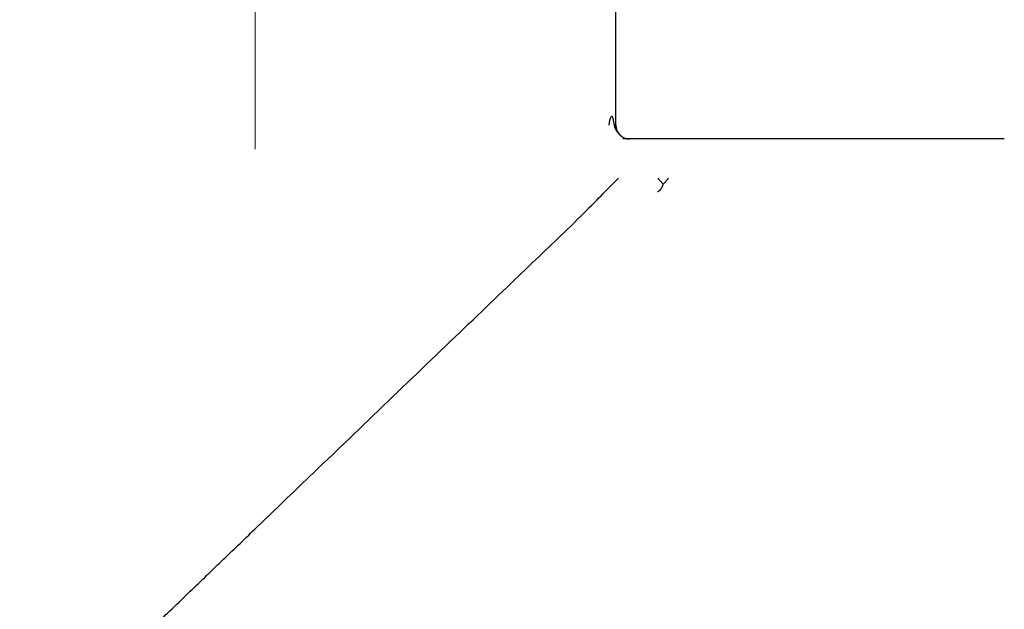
# Model space of a CAD drawing. Header units: inches. Extents: x 1 to 669, y 0 to 417.
# Tile 35 of 256: x 119.09 to 123.53, y 236.56 to 239.22. Entities that reach past the tile are written whole.
import ezdxf

# ---------------------------------------------------------------- set-up
doc = ezdxf.new("R2010")
doc.units = ezdxf.units.IN
doc.header["$LTSCALE"] = 12
doc.header["$MEASUREMENT"] = 0
doc.linetypes.add('C', pattern=[2, 1.25, -0.25, 0.25, -0.25])
doc.layers.add('C', color=4, linetype='C', lineweight=13)
doc.layers.add('X', color=1, linetype='CONTINUOUS')

msp = doc.modelspace()

# ---------------------------------------------------------------- linework, layer by layer
at = {"layer": 'C'}
msp.add_line((120.1511, 277.63662), (120.1511, 163.62097), dxfattribs=at)
at = {"layer": 'X'}
for p, q in [((121.77611, 238.73546), (121.77611, 244.87047)), ((121.96485, 238.68297), (121.80821, 238.68297)), ((123.5261, 238.68297), (121.96485, 238.68297)), ((121.72659, 238.44441), (121.78805, 238.50587))]:
    msp.add_line(p, q, dxfattribs=at)
for centre, start, end in [((121.8386, 238.74547), 180.68111, 270), ((123.5261, 238.62047), 89.6233, 90)]:
    msp.add_arc(centre, 0.0625, start, end, dxfattribs=at)
for points in [[(121.74631, 238.74547), (121.75621, 238.81605), (121.76362, 238.78122), (121.76857, 238.74577)], [(121.99002, 238.48016), (121.99433, 238.48395), (122.00263, 238.49212), (122.00976, 238.5013), (122.0129, 238.50606)]]:
    msp.add_open_spline(points, degree=3, dxfattribs=at)
for points, knots in [([(121.76854, 238.74577), (121.77081, 238.73463), (121.77573, 238.72496), (121.77966, 238.71902), (121.78176, 238.71586), (121.78355, 238.71367), (121.78464, 238.71245), (121.78682, 238.71001), (121.78636, 238.71002), (121.78263, 238.71761), (121.78091, 238.72111), (121.77809, 238.72688), (121.77689, 238.73558)], [0.4962002, 0.4962002, 0.4962002, 0.4962002, 0.65185833, 0.65185833, 0.65185833, 0.73474104, 0.73474104, 0.73474104, 0.89895004, 0.89895004, 0.89895004, 0.97482172, 0.97482172, 0.97482172, 0.97482172]), ([(121.99002, 238.48016), (121.98823, 238.47471), (121.98606, 238.46955), (121.98355, 238.46489), (121.98339, 238.46459), (121.98323, 238.4643), (121.98307, 238.46401), (121.98116, 238.46057), (121.97906, 238.45742), (121.97684, 238.4547), (121.9759, 238.45355), (121.97495, 238.45249), (121.97397, 238.4515), (121.97113, 238.44861), (121.96814, 238.44641), (121.96507, 238.44503), (121.96458, 238.44481), (121.96409, 238.44461), (121.9636, 238.44443)], [0, 0, 0, 0, 0.3135165, 0.3135165, 0.3135165, 0.3333333, 0.3333333, 0.3333333, 0.5682221, 0.5682221, 0.5682221, 0.6666667, 0.6666667, 0.6666667, 0.95406, 0.95406, 0.95406, 1, 1, 1, 1]), ([(121.96485, 238.50587), (121.9694, 238.50123), (121.97381, 238.49673), (121.97802, 238.49243), (121.98223, 238.48813), (121.98624, 238.48403), (121.99002, 238.48016)], [0, 0, 0, 0, 0.5, 0.5, 0.5, 1, 1, 1, 1]), ([(121.5261, 238.24501), (121.57166, 238.28869), (121.61104, 238.32774), (121.67796, 238.39485), (121.70555, 238.42289), (121.72657, 238.44441)], [-1.8031594, -1.8031594, -1.8031594, -1.8031594, -0.9015718, -0.9015718, -0.000001, -0.000001, -0.000001, -0.000001]), ([(120.15111, 236.92615), (120.3492, 237.11628), (120.51636, 237.27704), (120.73712, 237.48847), (120.85289, 237.59995), (121.08219, 237.81976), (121.18901, 237.92225), (121.37592, 238.10149), (121.45767, 238.17941), (121.5261, 238.24501)], [0.0000529, 0.0000529, 0.0000529, 0.0000529, 2.092285, 2.092285, 4.6181982, 4.6181982, 7.2010337, 7.2010337, 9.6563163, 9.6563163, 9.6563163, 9.6563163]), ([(118.81596, 235.59578), (118.81953, 235.60114), (118.82325, 235.6068), (118.8272, 235.61236), (118.83118, 235.61796), (118.8354, 235.62347), (118.83984, 235.62916), (118.84429, 235.63486), (118.84896, 235.64074), (118.8539, 235.6468), (118.85884, 235.65286), (118.86406, 235.6591), (118.86959, 235.66559), (118.87512, 235.67208), (118.88096, 235.67881), (118.88715, 235.68583), (118.89335, 235.69285), (118.89989, 235.70016), (118.90684, 235.70781), (118.91378, 235.71545), (118.92112, 235.72344), (118.92891, 235.73181), (118.93534, 235.73873), (118.94208, 235.74591), (118.94914, 235.75337), (118.95063, 235.75495), (118.95214, 235.75654), (118.95366, 235.75814), (118.96239, 235.76734), (118.9716, 235.77697), (118.98134, 235.78706), (118.99107, 235.79714), (119.00132, 235.80769), (119.01211, 235.81872), (119.02291, 235.82975), (119.03425, 235.84127), (119.04616, 235.85331), (119.05808, 235.86535), (119.07056, 235.8779), (119.08365, 235.891), (119.09673, 235.9041), (119.11041, 235.91774), (119.12477, 235.932), (119.13787, 235.94502), (119.15154, 235.95856), (119.16596, 235.9728), (119.16733, 235.97415), (119.16871, 235.97552), (119.1701, 235.97689), (119.18605, 235.99263), (119.20291, 236.00924), (119.22094, 236.02694), (119.23897, 236.04465), (119.25817, 236.06345), (119.27879, 236.08361), (119.29807, 236.10247), (119.31861, 236.12251), (119.34063, 236.14395), (119.34214, 236.14543), (119.34367, 236.14692), (119.3452, 236.14841), (119.36896, 236.17155), (119.39441, 236.1963), (119.42186, 236.22294), (119.42475, 236.22574), (119.42766, 236.22857), (119.43059, 236.23141), (119.45323, 236.25337), (119.47719, 236.27658), (119.50265, 236.30122), (119.50524, 236.30372), (119.50784, 236.30624), (119.51046, 236.30877), (119.54218, 236.33946), (119.57619, 236.37234), (119.61266, 236.40757), (119.63712, 236.4312), (119.66269, 236.4559), (119.68927, 236.48157), (119.70231, 236.49416), (119.7156, 236.50698), (119.72911, 236.52002), (119.73818, 236.52877), (119.74736, 236.53762), (119.75664, 236.54657), (119.78371, 236.57267), (119.81165, 236.5996), (119.84045, 236.62734), (119.84649, 236.63315), (119.85256, 236.639), (119.85867, 236.64489), (119.88309, 236.6684), (119.90809, 236.69247), (119.93362, 236.71702), (119.9398, 236.72297), (119.94601, 236.72894), (119.95225, 236.73495), (119.96801, 236.7501), (119.98394, 236.76542), (120.00005, 236.78091), (120.02482, 236.80471), (120.04998, 236.8289), (120.07552, 236.85347), (120.10035, 236.87734), (120.12554, 236.90157), (120.15111, 236.92616)], [0.00029323, 0.00029323, 0.00029323, 0.00029323, 0.04166667, 0.04166667, 0.04166667, 0.08333333, 0.08333333, 0.08333333, 0.125, 0.125, 0.125, 0.16666667, 0.16666667, 0.16666667, 0.20833333, 0.20833333, 0.20833333, 0.25, 0.25, 0.25, 0.29166667, 0.29166667, 0.29166667, 0.32606926, 0.32606926, 0.32606926, 0.33333333, 0.33333333, 0.33333333, 0.375, 0.375, 0.375, 0.41666667, 0.41666667, 0.41666667, 0.45833333, 0.45833333, 0.45833333, 0.5, 0.5, 0.5, 0.54166667, 0.54166667, 0.54166667, 0.57970676, 0.57970676, 0.57970676, 0.58333333, 0.58333333, 0.58333333, 0.625, 0.625, 0.625, 0.66666667, 0.66666667, 0.66666667, 0.70564461, 0.70564461, 0.70564461, 0.70833333, 0.70833333, 0.70833333, 0.75, 0.75, 0.75, 0.75438741, 0.75438741, 0.75438741, 0.78823038, 0.78823038, 0.78823038, 0.79166667, 0.79166667, 0.79166667, 0.83333333, 0.83333333, 0.83333333, 0.86128709, 0.86128709, 0.86128709, 0.875, 0.875, 0.875, 0.88420078, 0.88420078, 0.88420078, 0.91104094, 0.91104094, 0.91104094, 0.91666667, 0.91666667, 0.91666667, 0.93914503, 0.93914503, 0.93914503, 0.94458911, 0.94458911, 0.94458911, 0.95833333, 0.95833333, 0.95833333, 0.97946564, 0.97946564, 0.97946564, 1, 1, 1, 1])]:
    msp.add_open_spline(points, degree=3, knots=knots, dxfattribs=at)

doc.saveas('drawing.dxf')
